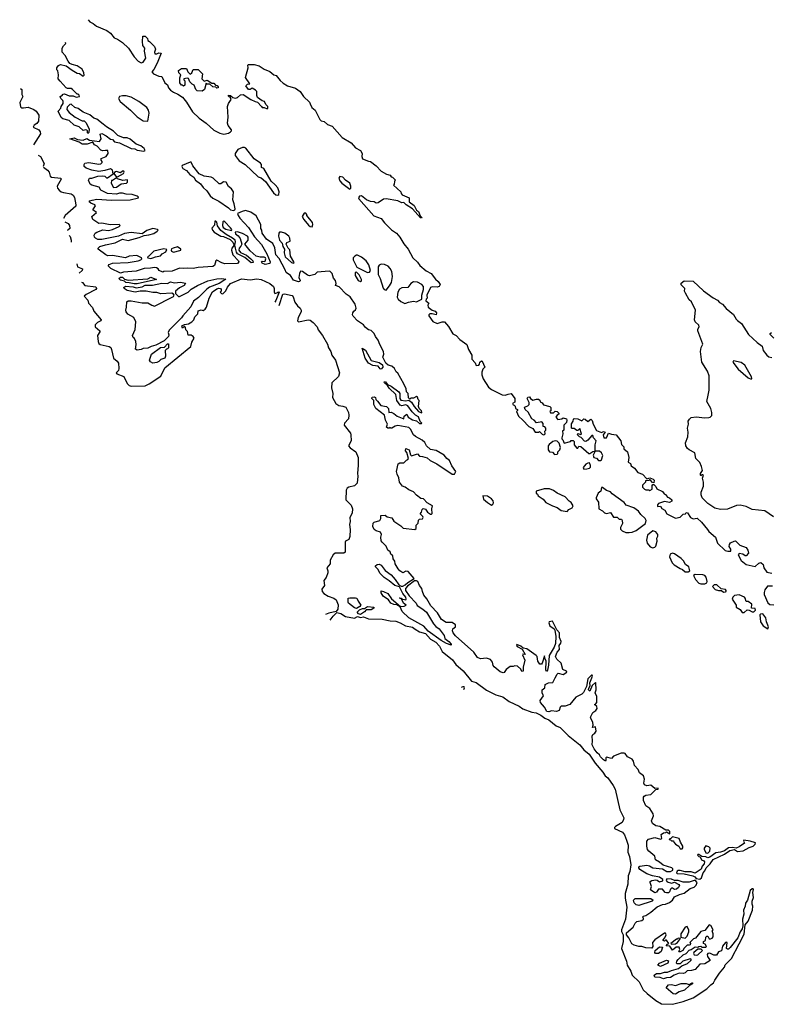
# Model space of a CAD drawing. Extents: x 2219101 to 2444320, y 201258 to 358766.
# Tile 1 of 256: x 2224521 to 2232150, y 228028 to 238036. Entities that reach past the tile are written whole.
import ezdxf

# ---------------------------------------------------------------- set-up
doc = ezdxf.new("R2010")
doc.units = 0

msp = doc.modelspace()

# ---------------------------------------------------------------- linework, layer by layer
at = {"layer": '0CON10XD'}
for points in [[(2225216, 238036), (2225235, 238014), (2225268, 237998), (2225301, 237971), (2225407, 237925), (2225445, 237899), (2225482, 237852), (2225515, 237839), (2225565, 237805), (2225626, 237745), (2225685, 237657), (2225725, 237614), (2225755, 237597), (2225776, 237604), (2225802, 237645), (2225791, 237715), (2225793, 237745), (2225774, 237775), (2225770, 237815), (2225772, 237868), (2225797, 237867), (2225820, 237845), (2225824, 237824), (2225840, 237815), (2225890, 237765), (2225900, 237735), (2225890, 237705), (2225895, 237690), (2225915, 237688), (2225935, 237700), (2225960, 237695), (2225920, 237595), (2225885, 237530), (2225863, 237507), (2225880, 237485), (2225935, 237463), (2225965, 237460), (2225998, 237395), (2226022, 237375), (2226034, 237345), (2226055, 237321), (2226085, 237299), (2226130, 237280), (2226175, 237249), (2226217, 237197), (2226278, 237098), (2226344, 237034), (2226415, 236984), (2226493, 236913), (2226555, 236884), (2226595, 236874), (2226645, 236884), (2226663, 236895), (2226673, 236905), (2226673, 236915), (2226640, 236960), (2226632, 236985), (2226639, 237045), (2226632, 237155), (2226642, 237185), (2226669, 237225), (2226663, 237243), (2226645, 237260), (2226645, 237270), (2226665, 237267), (2226686, 237246), (2226715, 237239), (2226736, 237244), (2226765, 237271), (2226794, 237274), (2226872, 237225), (2226915, 237203), (2226939, 237199), (2226980, 237155), (2226985, 237142), (2227005, 237142), (2227035, 237130), (2227042, 237138), (2227042, 237155), (2227022, 237175), (2227008, 237205), (2226985, 237210), (2226938, 237245), (2226930, 237265), (2226930, 237305), (2226919, 237319), (2226885, 237340), (2226865, 237328), (2226845, 237328), (2226820, 237365), (2226835, 237380), (2226860, 237385), (2226817, 237447), (2226842, 237545), (2226840, 237575), (2226845, 237580), (2226905, 237580), (2226955, 237568), (2227005, 237532), (2227065, 237509), (2227104, 237474), (2227129, 237469), (2227168, 237418), (2227200, 237390), (2227242, 237362), (2227325, 237340), (2227373, 237305), (2227406, 237256), (2227465, 237197), (2227472, 237182), (2227492, 237145), (2227525, 237117), (2227570, 237020), (2227585, 237008), (2227615, 237001), (2227651, 236971), (2227697, 236955), (2227800, 236840), (2227890, 236785), (2227933, 236733), (2227986, 236705), (2228002, 236675), (2227997, 236645), (2228005, 236623), (2228065, 236597), (2228085, 236596), (2228145, 236549), (2228195, 236498), (2228250, 236465), (2228286, 236456), (2228295, 236440), (2228310, 236435), (2228340, 236405), (2228330, 236395), (2228328, 236362), (2228320, 236355), (2228396, 236286), (2228398, 236268), (2228410, 236255), (2228480, 236225), (2228480, 236185), (2228529, 236149), (2228555, 236100), (2228576, 236086), (2228592, 236042), (2228607, 236027), (2228605, 236020), (2228595, 236022), (2228514, 236114), (2228449, 236155), (2228427, 236177), (2228405, 236176), (2228364, 236194), (2228245, 236214), (2228219, 236211), (2228163, 236175), (2228145, 236170), (2228124, 236184), (2228085, 236188), (2228047, 236205), (2227995, 236246), (2227975, 236242), (2227966, 236225), (2227969, 236215), (2228122, 236042), (2228196, 236015), (2228230, 235970), (2228301, 235901), (2228351, 235865), (2228385, 235826), (2228427, 235757), (2228469, 235705), (2228516, 235616), (2228565, 235571), (2228587, 235537), (2228652, 235482), (2228702, 235455), (2228747, 235397), (2228775, 235375), (2228793, 235345), (2228786, 235325), (2228765, 235318), (2228715, 235322), (2228698, 235315), (2228658, 235235), (2228662, 235205), (2228652, 235195), (2228648, 235178), (2228680, 235155), (2228671, 235135), (2228674, 235114), (2228715, 235082), (2228745, 235073), (2228759, 235055), (2228753, 235037), (2228715, 235047), (2228690, 235045), (2228680, 235035), (2228680, 235025), (2228720, 234970), (2228765, 234947), (2228814, 234966), (2228838, 234965), (2228879, 234919), (2228924, 234844), (2228956, 234825), (2228995, 234785), (2229064, 234735), (2229084, 234685), (2229118, 234625), (2229116, 234585), (2229149, 234549), (2229162, 234522), (2229188, 234525), (2229196, 234535), (2229197, 234555), (2229215, 234570), (2229222, 234565), (2229248, 234505), (2229228, 234485), (2229217, 234453), (2229217, 234425), (2229231, 234385), (2229285, 234301), (2229315, 234277), (2229425, 234222), (2229455, 234220), (2229485, 234229), (2229516, 234236), (2229552, 234185), (2229552, 234148), (2229530, 234135), (2229535, 234120), (2229548, 234118), (2229558, 234108), (2229560, 234085), (2229580, 234075), (2229580, 234065), (2229570, 234055), (2229591, 234005), (2229636, 233966), (2229695, 233902), (2229735, 233880), (2229760, 233845), (2229795, 233842), (2229805, 233850), (2229832, 233822), (2229845, 233817), (2229855, 233820), (2229863, 233827), (2229860, 233855), (2229867, 233863), (2229868, 233885), (2229858, 233898), (2229842, 233902), (2229842, 233932), (2229828, 233948), (2229775, 233940), (2229750, 233965), (2229725, 233978), (2229688, 234048), (2229658, 234075), (2229652, 234098), (2229685, 234111), (2229699, 234125), (2229699, 234145), (2229680, 234185), (2229685, 234198), (2229702, 234202), (2229714, 234184), (2229735, 234168), (2229775, 234180), (2229795, 234178), (2229808, 234168), (2229812, 234152), (2229830, 234140), (2229845, 234120), (2229910, 234105), (2229920, 234095), (2229918, 234062), (2229910, 234055), (2229915, 234040), (2229945, 234040), (2229965, 234058), (2229983, 234053), (2230000, 234035), (2230000, 234025), (2229984, 234016), (2229970, 233995), (2229992, 233972), (2230032, 233978), (2230045, 233988), (2230079, 233979), (2230082, 233965), (2230077, 233943), (2230050, 233915), (2230052, 233885), (2230050, 233865), (2230038, 233852), (2230041, 233825), (2230030, 233785), (2230032, 233775), (2230042, 233765), (2230055, 233732), (2230106, 233744), (2230120, 233750), (2230125, 233760), (2230145, 233760), (2230157, 233747), (2230158, 233715), (2230185, 233680), (2230195, 233680), (2230205, 233700), (2230225, 233698), (2230305, 233628), (2230315, 233628), (2230345, 233648), (2230370, 233650), (2230370, 233715), (2230380, 233755), (2230352, 233785), (2230345, 233810), (2230335, 233808), (2230295, 233762), (2230275, 233750), (2230263, 233753), (2230228, 233788), (2230210, 233795), (2230190, 233815), (2230195, 233830), (2230225, 233820), (2230232, 233828), (2230215, 233880), (2230195, 233860), (2230185, 233860), (2230155, 233882), (2230135, 233880), (2230130, 233885), (2230131, 233929), (2230148, 233955), (2230150, 233975), (2230158, 233982), (2230195, 233980), (2230235, 233960), (2230255, 233980), (2230270, 233975), (2230295, 233952), (2230326, 233976), (2230341, 233961), (2230350, 233925), (2230385, 233862), (2230435, 233840), (2230455, 233850), (2230470, 233845), (2230450, 233815), (2230458, 233785), (2230484, 233786), (2230505, 233832), (2230535, 233822), (2230585, 233818), (2230632, 233755), (2230639, 233719), (2230662, 233695), (2230660, 233675), (2230697, 233645), (2230712, 233585), (2230705, 233540), (2230730, 233525), (2230735, 233500), (2230769, 233479), (2230802, 233432), (2230850, 233415), (2230895, 233370), (2230925, 233378), (2230960, 233365), (2230970, 233355), (2230965, 233330), (2230952, 233332), (2230928, 233358), (2230922, 233358), (2230917, 233353), (2230882, 233348), (2230880, 233335), (2230850, 233305), (2230850, 233285), (2230870, 233265), (2230885, 233258), (2230917, 233257), (2230925, 233250), (2230948, 233265), (2230948, 233302), (2230955, 233310), (2230965, 233310), (2230985, 233290), (2230997, 233267), (2231055, 233242), (2231072, 233215), (2231085, 233210), (2231105, 233182), (2231127, 233177), (2231150, 233155), (2231148, 233142), (2231125, 233128), (2231075, 233139), (2231015, 233117), (2231003, 233105), (2231005, 233088), (2231035, 233090), (2231047, 233067), (2231079, 233049), (2231097, 233015), (2231185, 232969), (2231235, 232978), (2231265, 233010), (2231288, 233012), (2231295, 233028), (2231310, 233025), (2231340, 232975), (2231365, 232964), (2231405, 232968), (2231450, 232930), (2231513, 232855), (2231524, 232834), (2231592, 232775), (2231613, 232715), (2231692, 232642), (2231717, 232633), (2231750, 232635), (2231748, 232655), (2231732, 232682), (2231735, 232702), (2231745, 232717), (2231783, 232737), (2231795, 232738), (2231840, 232695), (2231905, 232670), (2231923, 232645), (2231930, 232615), (2231905, 232588), (2231895, 232587), (2231872, 232602)], [(2228263, 233883), (2228250, 233895), (2228260, 233925), (2228238, 233965), (2228228, 234015), (2228140, 234085), (2228122, 234125), (2228120, 234165), (2228100, 234185), (2228105, 234200), (2228125, 234202), (2228136, 234196), (2228140, 234175), (2228159, 234159), (2228193, 234113), (2228250, 234105), (2228268, 234085), (2228273, 234043), (2228295, 234048), (2228324, 234034), (2228356, 234006), (2228425, 233980), (2228430, 234005), (2228457, 234027), (2228470, 233995), (2228515, 233970), (2228555, 233958), (2228585, 233933), (2228605, 233930), (2228608, 233935), (2228593, 233953), (2228575, 234000), (2228545, 234016), (2228509, 234049), (2228465, 234111), (2228445, 234122), (2228405, 234111), (2228388, 234118), (2228354, 234164), (2228344, 234225), (2228275, 234290), (2228259, 234319), (2228228, 234345), (2228224, 234356), (2228238, 234355), (2228258, 234328), (2228295, 234311), (2228375, 234254), (2228384, 234235), (2228384, 234184), (2228395, 234169), (2228445, 234163), (2228475, 234170), (2228490, 234160), (2228505, 234150), (2228532, 234105), (2228573, 234055), (2228605, 234040), (2228610, 234045), (2228605, 234060), (2228580, 234085), (2228573, 234103), (2228580, 234165), (2228570, 234175), (2228565, 234200), (2228553, 234207), (2228525, 234190), (2228495, 234190), (2228485, 234180), (2228472, 234192), (2228470, 234235), (2228453, 234253), (2228448, 234285), (2228426, 234335), (2228365, 234443), (2228347, 234457), (2228330, 234490), (2228305, 234516), (2228265, 234523), (2228244, 234544), (2228212, 234605), (2228223, 234635), (2228218, 234665), (2228181, 234735), (2228165, 234780), (2228137, 234817), (2228124, 234845), (2228095, 234877), (2228065, 234884), (2228035, 234909), (2228016, 234936), (2227955, 234974), (2227911, 235021), (2227904, 235035), (2227907, 235055), (2227917, 235073), (2227934, 235086), (2227941, 235105), (2227931, 235145), (2227879, 235219), (2227838, 235245), (2227769, 235319), (2227741, 235331), (2227730, 235335), (2227737, 235353), (2227732, 235385), (2227709, 235409), (2227696, 235456), (2227677, 235475), (2227665, 235479), (2227545, 235470), (2227522, 235445), (2227465, 235434), (2227445, 235438), (2227395, 235478), (2227375, 235480), (2227364, 235456), (2227358, 235415), (2227373, 235385), (2227368, 235375), (2227355, 235370), (2227305, 235390), (2227275, 235437), (2227228, 235468), (2227219, 235495), (2227158, 235608), (2227125, 235645), (2227116, 235716), (2227095, 235761), (2227028, 235805), (2226986, 235865), (2226982, 235895), (2226972, 235915), (2226972, 235955), (2226925, 236041), (2226871, 236081), (2226815, 236095), (2226782, 236088), (2226736, 236065), (2226740, 236045), (2226758, 236018), (2226845, 235923), (2226909, 235829), (2226980, 235750), (2227034, 235655), (2227066, 235575), (2227063, 235557), (2227017, 235547), (2226985, 235560), (2226978, 235575), (2226985, 235582), (2227005, 235577), (2227017, 235583), (2227024, 235605), (2227020, 235615), (2227005, 235623), (2226965, 235621), (2226925, 235634), (2226865, 235687), (2226808, 235755), (2226843, 235795), (2226842, 235825), (2226835, 235836), (2226785, 235862), (2226735, 235881), (2226710, 235875), (2226715, 235860), (2226740, 235840), (2226761, 235811), (2226778, 235755), (2226770, 235735), (2226751, 235715), (2226748, 235695), (2226765, 235670), (2226825, 235644), (2226871, 235605), (2226890, 235585), (2226893, 235567), (2226873, 235565), (2226808, 235618), (2226736, 235655), (2226725, 235672), (2226714, 235714), (2226707, 235745), (2226713, 235777), (2226710, 235795), (2226685, 235817), (2226621, 235851), (2226564, 235894), (2226530, 235940), (2226525, 235978), (2226515, 235988), (2226505, 235988), (2226502, 235948), (2226474, 235916), (2226480, 235895), (2226498, 235878), (2226565, 235837), (2226592, 235832), (2226661, 235801), (2226686, 235776), (2226700, 235745), (2226677, 235715), (2226674, 235695), (2226689, 235645), (2226746, 235585), (2226749, 235575), (2226735, 235557), (2226605, 235553), (2226574, 235564), (2226525, 235592), (2226514, 235586), (2226502, 235538), (2226484, 235526), (2226335, 235517), (2226284, 235506), (2226225, 235512), (2226184, 235506), (2226145, 235511), (2226071, 235479), (2225985, 235477), (2225975, 235470), (2225940, 235485), (2225928, 235505), (2225912, 235515), (2225892, 235518), (2225851, 235511), (2225785, 235507), (2225705, 235480), (2225575, 235469), (2225545, 235458), (2225448, 235508), (2225422, 235535), (2225431, 235549), (2225465, 235562), (2225625, 235569), (2225725, 235586), (2225752, 235595), (2225762, 235605), (2225760, 235615), (2225712, 235638), (2225635, 235631), (2225595, 235614), (2225465, 235640), (2225417, 235637), (2225397, 235645), (2225319, 235705), (2225319, 235715), (2225335, 235729), (2225395, 235749), (2225493, 235767), (2225565, 235806), (2225625, 235792), (2225735, 235822), (2225786, 235844), (2225835, 235850), (2225885, 235864), (2225920, 235885), (2225930, 235895), (2225922, 235902), (2225875, 235912), (2225815, 235892), (2225765, 235859), (2225654, 235874), (2225585, 235862), (2225525, 235834), (2225355, 235803), (2225315, 235803), (2225291, 235815), (2225281, 235825), (2225278, 235845), (2225289, 235865), (2225304, 235875), (2225365, 235900), (2225425, 235894), (2225465, 235903), (2225533, 235935), (2225542, 235945), (2225533, 235953), (2225440, 235950), (2225355, 235967), (2225325, 235966), (2225266, 236005), (2225254, 236035), (2225303, 236075), (2225264, 236105), (2225291, 236145), (2225286, 236155), (2225245, 236170), (2225229, 236185), (2225234, 236196), (2225257, 236203), (2225305, 236211), (2225455, 236202), (2225645, 236204), (2225728, 236225), (2225727, 236235), (2225715, 236242), (2225665, 236258), (2225602, 236262), (2225565, 236272), (2225535, 236272), (2225505, 236263), (2225415, 236270), (2225345, 236302), (2225330, 236335), (2225254, 236354), (2225238, 236365), (2225222, 236405), (2225230, 236425), (2225255, 236426), (2225315, 236446), (2225365, 236450), (2225386, 236446), (2225405, 236428), (2225415, 236428), (2225472, 236468), (2225463, 236505), (2225445, 236519), (2225388, 236502), (2225325, 236494), (2225255, 236506), (2225196, 236526), (2225176, 236545), (2225176, 236565), (2225184, 236576), (2225225, 236584), (2225325, 236567), (2225345, 236570), (2225360, 236585), (2225360, 236595), (2225348, 236608), (2225350, 236625), (2225400, 236645), (2225420, 236675), (2225418, 236708), (2225394, 236706), (2225365, 236703), (2225345, 236710), (2225310, 236750), (2225283, 236765), (2225265, 236792), (2225208, 236772), (2225155, 236772), (2225125, 236791), (2225032, 236825), (2225075, 236836), (2225109, 236819), (2225165, 236811), (2225205, 236827), (2225232, 236812), (2225332, 236798), (2225350, 236825), (2225338, 236872), (2225355, 236878), (2225400, 236855), (2225443, 236823), (2225465, 236818), (2225485, 236793), (2225535, 236786), (2225655, 236727), (2225693, 236723), (2225715, 236711), (2225782, 236698), (2225797, 236705), (2225785, 236727), (2225752, 236755), (2225705, 236771), (2225643, 236823), (2225615, 236834), (2225575, 236834), (2225520, 236860), (2225475, 236904), (2225405, 236946), (2225371, 236975), (2225305, 237024), (2225275, 237036), (2225235, 237069), (2225165, 237097), (2225115, 237133), (2225082, 237145), (2225045, 237178), (2225030, 237175), (2225004, 237146), (2225002, 237122), (2225024, 237094), (2225086, 237046), (2225155, 237008), (2225175, 237008), (2225195, 236992), (2225227, 236925), (2225225, 236890), (2225215, 236880), (2225210, 236885), (2225212, 236905), (2225205, 236912), (2225195, 236917), (2225165, 236910), (2225126, 236946), (2225075, 236963), (2225025, 237012), (2224958, 237028), (2224943, 237043), (2224913, 237105), (2224940, 237135), (2224942, 237155), (2224962, 237185), (2224963, 237203), (2224960, 237215), (2224940, 237235), (2224932, 237258), (2224948, 237262), (2224962, 237278), (2224975, 237282), (2225025, 237262), (2225065, 237262), (2225095, 237248), (2225130, 237255), (2225125, 237270), (2225115, 237280), (2225105, 237280), (2225058, 237328), (2225045, 237337), (2225007, 237337), (2224994, 237344), (2224931, 237411), (2224912, 237435), (2224917, 237475), (2224910, 237515), (2224900, 237525), (2224900, 237545), (2224915, 237570), (2224935, 237582), (2224995, 237568), (2225053, 237523), (2225105, 237494), (2225128, 237488), (2225165, 237462), (2225177, 237473), (2225173, 237495), (2225155, 237533), (2225105, 237567), (2225055, 237579), (2225032, 237592), (2225014, 237614), (2224985, 237672), (2224953, 237705), (2224953, 237747), (2224965, 237770), (2224990, 237795), (2224987, 237803)], [(2226375, 237310), (2226325, 237312), (2226312, 237325), (2226295, 237370), (2226275, 237380), (2226250, 237405), (2226237, 237437), (2226225, 237442), (2226190, 237435), (2226190, 237425), (2226200, 237415), (2226198, 237372), (2226185, 237360), (2226175, 237370), (2226165, 237370), (2226150, 237395), (2226150, 237445), (2226160, 237475), (2226140, 237495), (2226135, 237520), (2226165, 237540), (2226215, 237540), (2226230, 237505), (2226255, 237482), (2226272, 237495), (2226285, 237530), (2226335, 237530), (2226380, 237485), (2226372, 237435), (2226395, 237410), (2226425, 237420), (2226475, 237390), (2226495, 237390), (2226512, 237372), (2226528, 237368), (2226540, 237355), (2226540, 237345), (2226525, 237340), (2226515, 237350), (2226483, 237353), (2226455, 237380), (2226425, 237380), (2226415, 237390), (2226400, 237325), (2226375, 237310)], [(2224529, 237338), (2224543, 237325), (2224544, 237274), (2224552, 237255), (2224521, 237195), (2224529, 237149), (2224541, 237141), (2224560, 237140), (2224606, 237146), (2224665, 237122), (2224689, 237105), (2224715, 237065), (2224712, 237005), (2224695, 236982), (2224667, 236965), (2224658, 236945), (2224715, 236918), (2224731, 236895), (2224734, 236875), (2224662, 236763)], [(2225825, 237003), (2225837, 237085), (2225830, 237115), (2225812, 237145), (2225732, 237205), (2225655, 237247), (2225605, 237262), (2225565, 237263), (2225534, 237255), (2225524, 237235), (2225542, 237205), (2225647, 237117), (2225715, 237048), (2225775, 237008), (2225825, 237003)], [(2227145, 236252), (2227155, 236260), (2227160, 236285), (2227146, 236326), (2227119, 236359), (2227077, 236395), (2227003, 236523), (2226980, 236535), (2226978, 236565), (2226969, 236579), (2226905, 236620), (2226821, 236731), (2226805, 236738), (2226785, 236736), (2226739, 236715), (2226711, 236675), (2226710, 236655), (2226753, 236603), (2226814, 236565), (2226945, 236438), (2226975, 236428), (2227020, 236390), (2227102, 236275), (2227125, 236257), (2227145, 236252)], [(2224709, 236659), (2224733, 236645), (2224770, 236575), (2224761, 236543)], [(2226695, 236095), (2226708, 236102), (2226712, 236115), (2226702, 236165), (2226686, 236204), (2226693, 236285), (2226675, 236318), (2226645, 236340), (2226620, 236385), (2226592, 236388), (2226565, 236368), (2226548, 236368), (2226487, 236425), (2226466, 236436), (2226395, 236444), (2226345, 236470), (2226282, 236552), (2226265, 236587), (2226255, 236588), (2226173, 236555), (2226169, 236545), (2226179, 236525), (2226215, 236504), (2226252, 236462), (2226290, 236435), (2226307, 236405), (2226359, 236369), (2226385, 236331), (2226423, 236295), (2226456, 236246), (2226483, 236223), (2226545, 236193), (2226644, 236125), (2226665, 236104), (2226695, 236095)], [(2224764, 236538), (2224805, 236508), (2224820, 236485), (2224832, 236445), (2224845, 236437), (2224938, 236425), (2224943, 236415), (2224903, 236345), (2224907, 236325), (2224922, 236302), (2224942, 236285), (2224965, 236278), (2225045, 236266), (2225065, 236251), (2225078, 236228), (2225093, 236155), (2225091, 236139), (2224984, 236045), (2224968, 236015)], [(2225515, 236440), (2225576, 236474), (2225582, 236485), (2225580, 236495), (2225565, 236497), (2225545, 236480), (2225505, 236492), (2225495, 236490), (2225482, 236478), (2225480, 236465), (2225502, 236442), (2225515, 236440)], [(2225475, 236330), (2225505, 236333), (2225554, 236366), (2225607, 236373), (2225618, 236385), (2225618, 236408), (2225571, 236401), (2225515, 236420), (2225505, 236430), (2225465, 236400), (2225455, 236400), (2225450, 236375), (2225475, 236330)], [(2227875, 236314), (2227888, 236325), (2227887, 236345), (2227875, 236373), (2227832, 236405), (2227806, 236436), (2227775, 236442), (2227766, 236425), (2227775, 236397), (2227795, 236374), (2227875, 236314)], [(2226675, 235893), (2226676, 235905), (2226665, 235922), (2226605, 235980), (2226595, 235987), (2226587, 235983), (2226582, 235945), (2226589, 235925), (2226615, 235906), (2226675, 235893)], [(2227495, 235932), (2227500, 235955), (2227496, 235976), (2227440, 236045), (2227440, 236055), (2227428, 236068), (2227412, 236068), (2227392, 236035), (2227408, 236005), (2227455, 235949), (2227475, 235934), (2227495, 235932)], [(2224979, 235982), (2225013, 235965), (2225029, 235945), (2225030, 235915), (2225012, 235898), (2225007, 235894)], [(2225023, 235844), (2225035, 235832), (2225046, 235795), (2225043, 235776)], [(2227305, 235560), (2227310, 235565), (2227308, 235575), (2227273, 235633), (2227267, 235697), (2227250, 235715), (2227230, 235755), (2227235, 235770), (2227270, 235785), (2227266, 235815), (2227255, 235837), (2227217, 235865), (2227183, 235877), (2227163, 235877), (2227154, 235866), (2227151, 235835), (2227163, 235795), (2227190, 235765), (2227195, 235730), (2227212, 235705), (2227210, 235665), (2227220, 235625), (2227285, 235568), (2227305, 235560)], [(2225855, 235610), (2225875, 235614), (2225903, 235627), (2225952, 235635), (2225970, 235655), (2226008, 235675), (2226015, 235700), (2225985, 235708), (2225885, 235683), (2225835, 235632), (2225820, 235625), (2225824, 235614), (2225855, 235610)], [(2226085, 235674), (2226150, 235690), (2226158, 235695), (2226158, 235705), (2226125, 235726), (2226080, 235715), (2226064, 235706), (2226060, 235695), (2226064, 235684), (2226085, 235674)], [(2228055, 235468), (2228075, 235471), (2228086, 235485), (2228070, 235545), (2228041, 235585), (2227995, 235622), (2227955, 235641), (2227945, 235644), (2227926, 235634), (2227912, 235615), (2227910, 235595), (2227949, 235519), (2228055, 235468)], [(2225101, 235555), (2225110, 235525), (2225160, 235505), (2225157, 235485), (2225125, 235459)], [(2228245, 235288), (2228280, 235330), (2228301, 235365), (2228311, 235425), (2228304, 235475), (2228288, 235508), (2228265, 235532), (2228229, 235549), (2228195, 235551), (2228175, 235541), (2228166, 235525), (2228164, 235445), (2228186, 235405), (2228215, 235308), (2228225, 235293), (2228245, 235288)], [(2225148, 235369), (2225158, 235365), (2225184, 235334), (2225295, 235320), (2225303, 235305), (2225295, 235294), (2225196, 235244), (2225178, 235225), (2225213, 235185), (2225222, 235155), (2225261, 235111), (2225274, 235074), (2225348, 234985), (2225346, 234974), (2225313, 234957), (2225288, 234935), (2225288, 234915), (2225337, 234875), (2225335, 234862), (2225311, 234825), (2225319, 234765), (2225327, 234745), (2225340, 234735), (2225432, 234715), (2225446, 234705), (2225456, 234685), (2225476, 234595), (2225513, 234565), (2225525, 234545), (2225530, 234490), (2225525, 234469), (2225503, 234445), (2225508, 234435), (2225578, 234408), (2225615, 234337), (2225635, 234319), (2225655, 234311), (2225795, 234315), (2225838, 234335), (2225955, 234413), (2225995, 234497), (2226262, 234715), (2226272, 234758), (2226295, 234800), (2226285, 234817), (2226265, 234830), (2226235, 234830), (2226227, 234867), (2226210, 234885), (2226208, 234908), (2226195, 234920), (2226175, 234900), (2226170, 234925), (2226195, 234938), (2226237, 234943), (2226272, 234965), (2226290, 234985), (2226300, 235015), (2226331, 235045), (2226334, 235076), (2226365, 235088), (2226385, 235080), (2226405, 235092), (2226420, 235115), (2226446, 235205), (2226481, 235269), (2226525, 235299), (2226545, 235306), (2226563, 235303), (2226570, 235295), (2226570, 235275), (2226560, 235265), (2226572, 235252), (2226585, 235250), (2226615, 235280), (2226632, 235318), (2226665, 235355), (2226775, 235403), (2226863, 235393), (2226932, 235402), (2226974, 235394), (2227062, 235355), (2227100, 235325), (2227109, 235305), (2227107, 235267), (2227113, 235253), (2227135, 235258), (2227145, 235268), (2227155, 235270), (2227158, 235265), (2227125, 235182), (2227115, 235164)], [(2225685, 235350), (2225635, 235363), (2225600, 235365), (2225585, 235378), (2225545, 235388), (2225530, 235405), (2225545, 235418), (2225565, 235418), (2225588, 235398), (2225625, 235390), (2225825, 235402), (2225855, 235418), (2225910, 235395), (2225715, 235352), (2225685, 235350)], [(2225715, 234677), (2225698, 234688), (2225706, 234736), (2225703, 234765), (2225687, 234795), (2225673, 234805), (2225667, 234825), (2225694, 234886), (2225702, 234965), (2225680, 235010), (2225622, 235042), (2225604, 235065), (2225599, 235085), (2225608, 235115), (2225611, 235169), (2225625, 235177), (2225655, 235177), (2225765, 235159), (2225825, 235159), (2225863, 235133), (2225893, 235123), (2226072, 235215), (2226086, 235224), (2226090, 235235), (2226086, 235246), (2226066, 235256), (2225955, 235251), (2225915, 235262), (2225875, 235262), (2225805, 235277), (2225745, 235276), (2225694, 235266), (2225612, 235285), (2225583, 235305), (2225581, 235315), (2225595, 235326), (2225675, 235319), (2225705, 235310), (2225765, 235321), (2225795, 235336), (2225825, 235336), (2225872, 235338), (2225965, 235359), (2226025, 235356), (2226055, 235370), (2226095, 235362), (2226155, 235368), (2226205, 235358), (2226192, 235335), (2226145, 235309), (2226104, 235275), (2226104, 235254), (2226134, 235224), (2226145, 235221), (2226235, 235268), (2226265, 235297), (2226327, 235333), (2226435, 235381), (2226525, 235403), (2226575, 235405), (2226615, 235398), (2226547, 235353), (2226452, 235318), (2226423, 235297), (2226338, 235212), (2226289, 235175), (2226262, 235118), (2226179, 235025), (2226166, 235004), (2226041, 234879), (2226030, 234855), (2226036, 234834), (2226034, 234816), (2225988, 234772), (2225905, 234729), (2225859, 234715), (2225825, 234697), (2225775, 234693), (2225755, 234684), (2225715, 234677)], [(2227984, 235376), (2227995, 235380), (2227996, 235395), (2227973, 235443), (2227945, 235470), (2227932, 235468), (2227932, 235435), (2227962, 235385), (2227984, 235376)], [(2228435, 235151), (2228445, 235154), (2228472, 235165), (2228524, 235174), (2228555, 235169), (2228610, 235195), (2228610, 235235), (2228626, 235295), (2228624, 235325), (2228610, 235345), (2228565, 235367), (2228525, 235372), (2228496, 235355), (2228465, 235313), (2228405, 235309), (2228383, 235297), (2228366, 235265), (2228358, 235215), (2228368, 235195), (2228395, 235171), (2228435, 235151)], [(2232182, 232982), (2232095, 233043), (2231966, 233056), (2231905, 233088), (2231845, 233102), (2231805, 233098), (2231715, 233061), (2231645, 233058), (2231585, 233072), (2231565, 233083), (2231515, 233119), (2231458, 233175), (2231449, 233205), (2231448, 233232), (2231470, 233295), (2231471, 233335), (2231460, 233375), (2231470, 233405), (2231465, 233410), (2231455, 233410), (2231445, 233400), (2231440, 233405), (2231440, 233425), (2231460, 233455), (2231452, 233495), (2231434, 233534), (2231392, 233575), (2231382, 233635), (2231325, 233663), (2231309, 233679), (2231291, 233705), (2231288, 233735), (2231312, 233795), (2231314, 233844), (2231307, 233885), (2231319, 233925), (2231316, 233955), (2231329, 233975), (2231345, 233991), (2231395, 234000), (2231485, 233988), (2231525, 233991), (2231538, 233995), (2231556, 234014), (2231556, 234045), (2231546, 234085), (2231504, 234155), (2231520, 234220), (2231528, 234272), (2231528, 234415), (2231513, 234465), (2231455, 234555), (2231442, 234665), (2231446, 234704), (2231463, 234737), (2231414, 234875), (2231415, 234890), (2231428, 234915), (2231425, 234930), (2231387, 234965), (2231380, 234985), (2231390, 235085), (2231348, 235168), (2231327, 235187), (2231288, 235255), (2231278, 235275), (2231280, 235305), (2231245, 235340), (2231243, 235357), (2231275, 235380), (2231365, 235378), (2231470, 235280), (2231568, 235208), (2231613, 235185), (2231635, 235160), (2231665, 235143), (2231702, 235102), (2231775, 235041), (2231803, 234993), (2231818, 234978), (2231858, 234948), (2231930, 234835), (2232015, 234754), (2232066, 234716), (2232076, 234675), (2232115, 234627), (2232135, 234610), (2232165, 234602)], [(2227160, 235131), (2227197, 235245), (2227212, 235248), (2227291, 235231), (2227300, 235220), (2227319, 235165), (2227345, 235128), (2227373, 235105), (2227383, 235085), (2227381, 235065), (2227352, 235008), (2227344, 234974), (2227356, 234966), (2227454, 234986), (2227475, 234983), (2227505, 234959), (2227543, 234915), (2227554, 234884), (2227599, 234825), (2227648, 234738), (2227659, 234699), (2227682, 234665), (2227695, 234625), (2227731, 234575), (2227770, 234445), (2227761, 234409), (2227694, 234345), (2227691, 234295), (2227704, 234235), (2227702, 234195), (2227734, 234134), (2227765, 234115), (2227805, 234109), (2227836, 234096), (2227864, 234045), (2227868, 234015), (2227862, 233978), (2227824, 233935), (2227819, 233915), (2227883, 233835), (2227888, 233818), (2227891, 233755), (2227864, 233705), (2227879, 233685), (2227938, 233645), (2227960, 233585), (2227961, 233509), (2227954, 233425), (2227958, 233395), (2227951, 233325), (2227925, 233299), (2227867, 233285), (2227849, 233275), (2227841, 233255), (2227836, 233155), (2227891, 233101), (2227904, 233065), (2227899, 233021), (2227878, 232975), (2227879, 232935), (2227873, 232905), (2227881, 232855), (2227877, 232783), (2227866, 232754), (2227834, 232735), (2227828, 232725), (2227830, 232625), (2227815, 232612), (2227728, 232612), (2227707, 232595), (2227678, 232542), (2227676, 232505), (2227642, 232465), (2227653, 232435), (2227653, 232415), (2227637, 232365), (2227614, 232336), (2227620, 232285), (2227592, 232248), (2227596, 232225), (2227613, 232205), (2227657, 232175), (2227715, 232156), (2227738, 232138), (2227758, 232088), (2227755, 232045), (2227739, 232021), (2227662, 232005), (2227628, 231991)], [(2232185, 234800), (2232150, 234835), (2232150, 234845), (2232162, 234858)], [(2225876, 234546), (2225849, 234559), (2225840, 234575), (2225861, 234635), (2225952, 234705), (2225992, 234708), (2226025, 234740), (2226035, 234740), (2226035, 234700), (2226025, 234690), (2226012, 234688), (2226000, 234675), (2226003, 234615), (2225998, 234595), (2225955, 234581), (2225935, 234562), (2225915, 234553), (2225876, 234546)], [(2228195, 234484), (2228185, 234488), (2228165, 234515), (2228112, 234522), (2228065, 234546), (2228031, 234595), (2228003, 234697), (2228036, 234676), (2228092, 234572), (2228175, 234552), (2228209, 234529), (2228212, 234505), (2228195, 234484)], [(2231955, 234383), (2231962, 234388), (2231959, 234405), (2231892, 234525), (2231855, 234550), (2231775, 234570), (2231770, 234555), (2231822, 234485), (2231925, 234396), (2231955, 234383)], [(2230952, 228655), (2230957, 228615), (2230945, 228600), (2230885, 228602), (2230845, 228616), (2230814, 228614), (2230768, 228628), (2230744, 228644), (2230735, 228658), (2230713, 228705), (2230690, 228735), (2230688, 228755), (2230755, 228812), (2230777, 228853), (2230795, 228870), (2230845, 228880), (2230860, 228895), (2230860, 228905), (2230850, 228915), (2230860, 228925), (2230885, 228932), (2230936, 228964), (2231001, 229019), (2231055, 229043), (2231085, 229046), (2231125, 229062), (2231157, 229085), (2231175, 229119), (2231226, 229144), (2231275, 229159), (2231335, 229204), (2231375, 229218), (2231395, 229238), (2231406, 229265), (2231385, 229291), (2231325, 229271), (2231265, 229270), (2231215, 229288), (2231175, 229286), (2231145, 229301), (2231100, 229305), (2231090, 229285), (2231103, 229273), (2231145, 229258), (2231175, 229268), (2231222, 229245), (2231228, 229235), (2231217, 229215), (2231195, 229200), (2231175, 229196), (2231155, 229210), (2231145, 229210), (2231135, 229200), (2231125, 229172), (2231115, 229162), (2231095, 229160), (2231082, 229165), (2231055, 229198), (2231015, 229198), (2230995, 229168), (2230975, 229162), (2230933, 229193), (2230942, 229225), (2230928, 229265), (2230930, 229275), (2230945, 229288), (2230985, 229294), (2231001, 229291), (2231025, 229273), (2231058, 229282), (2231058, 229295), (2231025, 229320), (2230954, 229334), (2230895, 229354), (2230825, 229400), (2230813, 229415), (2230814, 229426), (2230825, 229432), (2230895, 229442), (2230922, 229435), (2230955, 229416), (2231055, 229404), (2231098, 229378), (2231135, 229377), (2231159, 229391), (2231160, 229405), (2231149, 229415), (2231062, 229442), (2231023, 229473), (2230982, 229495), (2230978, 229535), (2230914, 229584), (2230902, 229602), (2230894, 229635), (2230894, 229686), (2230912, 229708), (2230975, 229724), (2231035, 229708), (2231048, 229715), (2231042, 229755), (2231065, 229770), (2231087, 229773), (2231095, 229780), (2231128, 229762), (2231128, 229785), (2231115, 229798), (2231088, 229798), (2231026, 229836), (2230985, 229843), (2230953, 229865), (2230944, 229894), (2230964, 229945), (2230959, 229965), (2230925, 230017), (2230884, 230045), (2230860, 230100), (2230860, 230135), (2230867, 230145), (2230885, 230154), (2230935, 230159), (2230985, 230210), (2231010, 230215), (2231010, 230225), (2230975, 230222), (2230935, 230257), (2230895, 230250), (2230870, 230260), (2230864, 230275), (2230871, 230315), (2230862, 230352), (2230822, 230382), (2230806, 230415), (2230771, 230455), (2230759, 230499), (2230745, 230520), (2230700, 230545), (2230675, 230578), (2230665, 230582), (2230635, 230580), (2230555, 230550), (2230535, 230528), (2230485, 230540), (2230478, 230535), (2230480, 230505), (2230475, 230500), (2230455, 230512), (2230424, 230545), (2230414, 230564), (2230389, 230585), (2230359, 230625), (2230340, 230665), (2230343, 230705), (2230338, 230755), (2230345, 230770), (2230368, 230785), (2230381, 230805), (2230375, 230850), (2230360, 230845), (2230343, 230843), (2230350, 230865), (2230346, 230896), (2230328, 230925), (2230323, 230945), (2230347, 230995), (2230377, 231015), (2230390, 231035), (2230388, 231055), (2230362, 231075), (2230375, 231080), (2230387, 231095), (2230386, 231156), (2230371, 231195), (2230380, 231225), (2230378, 231295), (2230375, 231300), (2230340, 231270), (2230315, 231210), (2230303, 231225), (2230305, 231240), (2230320, 231265), (2230316, 231295), (2230342, 231365), (2230340, 231375), (2230332, 231375), (2230294, 231335), (2230282, 231258), (2230251, 231199), (2230235, 231182), (2230175, 231150), (2230114, 231076), (2230065, 231058), (2230023, 231057), (2230015, 231050), (2230003, 231015), (2229977, 231003), (2229925, 231011), (2229898, 231002), (2229878, 231005), (2229855, 231050), (2229815, 231095), (2229810, 231115), (2229844, 231165), (2229832, 231195), (2229832, 231225), (2229857, 231245), (2229862, 231278), (2229895, 231296), (2229941, 231299), (2229964, 231346), (2229984, 231385), (2229995, 231394), (2230045, 231381), (2230082, 231405), (2230080, 231415), (2230042, 231432), (2230023, 231495), (2229979, 231535), (2229967, 231565), (2229984, 231606), (2230008, 231635), (2230004, 231675), (2230021, 231699), (2230023, 231715), (2230007, 231757), (2230006, 231805), (2229982, 231835), (2229935, 231922), (2229903, 231917), (2229898, 231905), (2229910, 231875), (2229954, 231844), (2229960, 231830), (2229971, 231765), (2229966, 231695), (2229952, 231658), (2229901, 231575), (2229897, 231475), (2229886, 231425), (2229875, 231412), (2229867, 231425), (2229872, 231515), (2229858, 231545), (2229855, 231570), (2229831, 231495), (2229825, 231487), (2229806, 231486), (2229787, 231515), (2229782, 231562), (2229770, 231575), (2229675, 231640), (2229637, 231647), (2229615, 231669), (2229573, 231685), (2229571, 231675), (2229578, 231665), (2229629, 231639), (2229660, 231585), (2229635, 231588), (2229631, 231579), (2229654, 231525), (2229638, 231455), (2229637, 231415), (2229625, 231412), (2229613, 231433), (2229580, 231465), (2229555, 231470), (2229535, 231460), (2229505, 231460), (2229465, 231432), (2229445, 231402), (2229435, 231398), (2229405, 231407), (2229345, 231457), (2229335, 231472), (2229328, 231505), (2229305, 231532), (2229265, 231547), (2229205, 231539), (2229175, 231553), (2229138, 231608), (2228949, 231775), (2228927, 231805), (2228920, 231825), (2228925, 231844), (2228949, 231865), (2228949, 231885), (2228915, 231910), (2228855, 231910), (2228808, 231938), (2228768, 232008), (2228699, 232079), (2228658, 232148), (2228628, 232188), (2228614, 232224), (2228610, 232255), (2228583, 232285), (2228567, 232325), (2228555, 232333), (2228535, 232332), (2228462, 232278), (2228444, 232255), (2228444, 232235), (2228479, 232179), (2228550, 232105), (2228560, 232080), (2228620, 232045), (2228655, 232015), (2228727, 231897), (2228749, 231869), (2228786, 231845), (2228835, 231778), (2228843, 231745), (2228882, 231715), (2228905, 231690), (2228905, 231680), (2228860, 231695), (2228805, 231726), (2228672, 231822), (2228630, 231870), (2228477, 231955), (2228410, 232020), (2228388, 232068), (2228355, 232090), (2228325, 232091), (2228293, 232105), (2228269, 232139), (2228215, 232177), (2228195, 232210), (2228195, 232230), (2228220, 232225), (2228262, 232202), (2228299, 232149), (2228392, 232072), (2228430, 232075), (2228450, 232085), (2228423, 232105), (2228400, 232150), (2228380, 232155), (2228385, 232160), (2228400, 232155), (2228400, 232150), (2228445, 232140), (2228450, 232145), (2228447, 232165), (2228416, 232205), (2228380, 232270), (2228334, 232284), (2228275, 232334), (2228227, 232365), (2228185, 232406), (2228161, 232451), (2228137, 232475), (2228136, 232485), (2228155, 232500), (2228175, 232501), (2228195, 232493), (2228236, 232436), (2228295, 232392), (2228338, 232345), (2228373, 232293), (2228397, 232277), (2228415, 232278), (2228439, 232291), (2228465, 232316), (2228530, 232355), (2228468, 232428), (2228445, 232432), (2228415, 232413), (2228385, 232434), (2228368, 232455), (2228337, 232505), (2228333, 232533), (2228318, 232555), (2228313, 232585), (2228294, 232604), (2228286, 232626), (2228263, 232645), (2228246, 232686), (2228204, 232724), (2228195, 232740), (2228190, 232775), (2228198, 232805), (2228188, 232828), (2228145, 232840), (2228124, 232855), (2228111, 232885), (2228113, 232917), (2228125, 232928), (2228182, 232945), (2228192, 232965), (2228192, 232998), (2228235, 233000), (2228255, 232982), (2228304, 232974), (2228325, 232938), (2228395, 232892), (2228419, 232869), (2228537, 232853), (2228552, 232865), (2228552, 232898), (2228572, 232918), (2228575, 232950), (2228585, 232958), (2228615, 232962), (2228622, 232975), (2228620, 232985), (2228590, 233015), (2228605, 233030), (2228612, 233058), (2228623, 233067), (2228645, 233060), (2228665, 233032), (2228695, 233010), (2228705, 233010), (2228712, 233018), (2228710, 233065), (2228717, 233095), (2228664, 233124), (2228626, 233166), (2228598, 233168), (2228555, 233202), (2228525, 233238), (2228476, 233256), (2228438, 233285), (2228412, 233295), (2228383, 233335), (2228375, 233380), (2228356, 233416), (2228350, 233445), (2228368, 233522), (2228385, 233532), (2228425, 233533), (2228452, 233558), (2228466, 233564), (2228472, 233575), (2228456, 233636), (2228442, 233655), (2228445, 233677), (2228478, 233665), (2228493, 233613), (2228503, 233603), (2228565, 233622), (2228585, 233599), (2228615, 233597), (2228661, 233581), (2228694, 233555), (2228761, 233521), (2228918, 233415), (2228942, 233415), (2228954, 233445), (2228912, 233502), (2228888, 233555), (2228862, 233575), (2228835, 233610), (2228755, 233656), (2228695, 233668), (2228656, 233706), (2228638, 233738), (2228613, 233763), (2228545, 233798), (2228525, 233816), (2228492, 233875), (2228475, 233892), (2228365, 233911), (2228336, 233904), (2228305, 233883), (2228293, 233883), (2228285, 233890), (2228277, 233883), (2228263, 233883)], [(2229958, 233618), (2229985, 233620), (2229992, 233628), (2229990, 233645), (2230012, 233665), (2230016, 233686), (2230005, 233730), (2229985, 233752), (2229965, 233757), (2229941, 233749), (2229901, 233719), (2229894, 233706), (2229891, 233665), (2229905, 233644), (2229935, 233640), (2229958, 233618)], [(2230425, 233556), (2230435, 233562), (2230448, 233605), (2230433, 233635), (2230415, 233652), (2230370, 233650), (2230351, 233609), (2230357, 233587), (2230385, 233578), (2230405, 233557), (2230425, 233556)], [(2230255, 233468), (2230285, 233472), (2230312, 233478), (2230322, 233488), (2230322, 233505), (2230312, 233532), (2230295, 233530), (2230275, 233518), (2230248, 233485), (2230255, 233468)], [(2230682, 232822), (2230715, 232823), (2230745, 232828), (2230785, 232843), (2230880, 232915), (2230888, 232945), (2230877, 232965), (2230835, 233007), (2230812, 233042), (2230764, 233074), (2230685, 233103), (2230665, 233128), (2230542, 233215), (2230525, 233238), (2230485, 233252), (2230445, 233282), (2230435, 233280), (2230428, 233245), (2230400, 233225), (2230380, 233175), (2230380, 233165), (2230403, 233133), (2230407, 233065), (2230445, 233043), (2230464, 233024), (2230485, 233017), (2230527, 233027), (2230555, 232978), (2230595, 232978), (2230615, 232960), (2230638, 232958), (2230646, 232946), (2230647, 232915), (2230627, 232875), (2230629, 232859), (2230645, 232842), (2230682, 232822)], [(2229315, 233103), (2229329, 233111), (2229336, 233125), (2229332, 233145), (2229318, 233165), (2229275, 233193), (2229230, 233195), (2229235, 233164), (2229275, 233128), (2229315, 233103)], [(2230085, 233038), (2230104, 233056), (2230136, 233074), (2230148, 233095), (2230125, 233130), (2230105, 233142), (2230066, 233186), (2229983, 233225), (2229945, 233251), (2229905, 233266), (2229853, 233267), (2229770, 233245), (2229770, 233225), (2229783, 233213), (2229791, 233195), (2229841, 233161), (2229870, 233130), (2229935, 233094), (2229985, 233078), (2230025, 233048), (2230085, 233038)], [(2230955, 232667), (2230975, 232673), (2230986, 232684), (2230999, 232735), (2230998, 232765), (2231007, 232785), (2231007, 232805), (2230985, 232830), (2230955, 232842), (2230903, 232795), (2230893, 232745), (2230899, 232715), (2230929, 232679), (2230955, 232667)], [(2231315, 232424), (2231332, 232435), (2231321, 232475), (2231288, 232498), (2231267, 232535), (2231245, 232559), (2231175, 232607), (2231155, 232613), (2231132, 232605), (2231127, 232575), (2231154, 232515), (2231173, 232495), (2231235, 232457), (2231259, 232449), (2231285, 232424), (2231315, 232424)], [(2231872, 232602), (2231835, 232610), (2231822, 232595), (2231855, 232538), (2231905, 232500), (2231995, 232477), (2232035, 232512), (2232055, 232520), (2232078, 232498), (2232083, 232463), (2232115, 232422), (2232165, 232410)], [(2231445, 232301), (2231485, 232303), (2231505, 232312), (2231509, 232325), (2231498, 232368), (2231485, 232386), (2231465, 232393), (2231385, 232397), (2231368, 232385), (2231389, 232345), (2231425, 232310), (2231445, 232301)], [(2231675, 232218), (2231695, 232221), (2231702, 232225), (2231703, 232235), (2231695, 232243), (2231650, 232250), (2231605, 232293), (2231578, 232292), (2231562, 232275), (2231590, 232245), (2231625, 232234), (2231653, 232233), (2231675, 232218)], [(2231885, 232010), (2231916, 232036), (2231935, 232033), (2231965, 232017), (2231982, 232018), (2232000, 232035), (2231995, 232050), (2231960, 232055), (2231962, 232095), (2231925, 232122), (2231904, 232124), (2231896, 232155), (2231888, 232165), (2231835, 232191), (2231785, 232182), (2231768, 232165), (2231763, 232147), (2231802, 232085), (2231803, 232065), (2231845, 232041), (2231865, 232010), (2231885, 232010)], [(2232173, 232277), (2232123, 232277), (2232095, 232242), (2232086, 232215), (2232086, 232195), (2232125, 232109), (2232145, 232093), (2232185, 232088)], [(2227945, 232052), (2227925, 232058), (2227864, 232105), (2227859, 232115), (2227860, 232155), (2227875, 232160), (2227935, 232160), (2227948, 232155), (2227960, 232125), (2227988, 232085), (2227978, 232072), (2227945, 232052)], [(2227677, 231931), (2227707, 231973), (2227745, 232011), (2227785, 232002), (2227831, 231971), (2227925, 231954), (2227955, 231970), (2227985, 231960), (2228015, 231967), (2228065, 231945), (2228204, 231944), (2228287, 231927), (2228345, 231922), (2228387, 231907), (2228444, 231874), (2228512, 231862), (2228541, 231841), (2228583, 231813), (2228646, 231796), (2228695, 231740), (2228750, 231710), (2228789, 231669), (2228815, 231615), (2228920, 231530), (2228955, 231483), (2229028, 231418), (2229113, 231313), (2229159, 231299), (2229265, 231222), (2229362, 231175), (2229432, 231152), (2229495, 231105), (2229598, 231058), (2229635, 231033), (2229725, 230999), (2229771, 230991), (2229818, 230968), (2229857, 230937), (2229899, 230919), (2229975, 230860), (2230013, 230843), (2230095, 230760), (2230215, 230665), (2230254, 230614), (2230310, 230570), (2230370, 230480), (2230449, 230389), (2230472, 230352), (2230499, 230329), (2230552, 230252), (2230574, 230215), (2230619, 230005), (2230661, 229925), (2230659, 229905), (2230645, 229875), (2230576, 229835), (2230566, 229825), (2230566, 229815), (2230647, 229777), (2230669, 229749), (2230687, 229695), (2230707, 229645), (2230703, 229575), (2230720, 229530), (2230734, 229445), (2230722, 229378), (2230706, 229335), (2230701, 229249), (2230675, 229155), (2230675, 229108), (2230693, 229015), (2230677, 228895), (2230638, 228785), (2230639, 228769), (2230656, 228735), (2230653, 228665), (2230637, 228595), (2230689, 228465), (2230694, 228425), (2230733, 228365), (2230745, 228325), (2230816, 228256), (2230858, 228175), (2230898, 228138), (2230985, 228066), (2231045, 228034), (2231155, 228028), (2231265, 228055), (2231366, 228095), (2231504, 228185), (2231544, 228226), (2231572, 228245), (2231586, 228275), (2231635, 228345), (2231683, 228405), (2231692, 228428), (2231755, 228495), (2231835, 228642), (2231885, 228740), (2231896, 228835), (2231925, 228873), (2231969, 228985), (2231973, 229025), (2231966, 229045), (2231966, 229076), (2231978, 229115), (2231972, 229165), (2231980, 229195), (2231975, 229202), (2231965, 229203), (2231946, 229185), (2231918, 229085), (2231898, 229055), (2231896, 229024), (2231878, 228985), (2231882, 228945), (2231867, 228895), (2231871, 228825), (2231864, 228795), (2231844, 228765), (2231820, 228705), (2231743, 228605), (2231725, 228590), (2231715, 228588), (2231704, 228594), (2231710, 228655), (2231705, 228660), (2231695, 228658), (2231665, 228620), (2231655, 228572), (2231625, 228560), (2231602, 228528), (2231575, 228528), (2231535, 228548), (2231516, 228544), (2231507, 228533), (2231510, 228515), (2231540, 228475), (2231485, 228440), (2231435, 228437), (2231385, 228382), (2231349, 228371), (2231305, 228367), (2231285, 228347), (2231268, 228342), (2231225, 228344), (2231172, 228325), (2231135, 228300), (2231095, 228297), (2231065, 228287), (2231029, 228299), (2230975, 228303), (2230970, 228325), (2230995, 228342), (2231035, 228341), (2231075, 228356), (2231106, 228356), (2231145, 228371), (2231218, 228392), (2231251, 228419), (2231307, 228443), (2231342, 228475), (2231350, 228485), (2231335, 228492), (2231262, 228468), (2231235, 228438), (2231205, 228438), (2231197, 228447), (2231201, 228465), (2231215, 228482), (2231265, 228530), (2231296, 228544), (2231325, 228580), (2231346, 228584), (2231385, 228612), (2231415, 228610), (2231423, 228617), (2231445, 228620), (2231455, 228610), (2231495, 228610), (2231500, 228615), (2231488, 228638), (2231470, 228645), (2231470, 228665), (2231490, 228675), (2231495, 228710), (2231505, 228720), (2231515, 228720), (2231530, 228695), (2231543, 228693), (2231560, 228700), (2231569, 228715), (2231570, 228745), (2231560, 228775), (2231570, 228785), (2231545, 228830), (2231530, 228835), (2231483, 228777), (2231445, 228768), (2231390, 228700), (2231370, 228695), (2231332, 228658), (2231338, 228645), (2231335, 228632), (2231325, 228628), (2231305, 228630), (2231275, 228600), (2231260, 228575), (2231235, 228562), (2231225, 228560), (2231222, 228565), (2231232, 228585), (2231225, 228608), (2231192, 228608), (2231155, 228580), (2231128, 228618), (2231092, 228622), (2231105, 228640), (2231120, 228645), (2231095, 228680), (2231085, 228680), (2231075, 228670), (2231060, 228675), (2231060, 228685), (2231077, 228703), (2231092, 228735), (2231085, 228750), (2231075, 228750), (2230978, 228685), (2230952, 228655)], [(2227985, 231990), (2227965, 231998), (2227952, 232015), (2227974, 232036), (2228005, 232050), (2228025, 232050), (2228055, 232070), (2228120, 232065), (2228122, 232055), (2228095, 232038), (2228042, 232038), (2228025, 232018), (2227985, 231990)], [(2232125, 231843), (2232130, 231865), (2232110, 231915), (2232103, 231955), (2232075, 231996), (2232050, 231995), (2232042, 231988), (2232049, 231915), (2232079, 231875), (2232125, 231843)], [(2229036, 231229), (2229042, 231245), (2229040, 231255), (2229025, 231256), (2229009, 231249)], [(2231255, 229610), (2231262, 229618), (2231261, 229635), (2231238, 229675), (2231225, 229713), (2231155, 229730), (2231138, 229712), (2231122, 229708), (2231122, 229702), (2231135, 229700), (2231145, 229690), (2231165, 229690), (2231170, 229675), (2231187, 229657), (2231222, 229635), (2231235, 229610), (2231255, 229610)], [(2231435, 229300), (2231450, 229315), (2231467, 229363), (2231485, 229384), (2231499, 229415), (2231538, 229455), (2231570, 229500), (2231683, 229555), (2231739, 229591), (2231785, 229600), (2231815, 229580), (2231875, 229588), (2231935, 229621), (2231977, 229635), (2231997, 229655), (2231998, 229668), (2231945, 229686), (2231880, 229695), (2231878, 229685), (2231888, 229665), (2231832, 229628), (2231804, 229616), (2231765, 229623), (2231725, 229620), (2231685, 229587), (2231645, 229574), (2231595, 229569), (2231536, 229524), (2231515, 229518), (2231496, 229526), (2231455, 229530), (2231425, 229550), (2231415, 229550), (2231410, 229545), (2231422, 229532), (2231438, 229528), (2231452, 229495), (2231475, 229488), (2231482, 229475), (2231478, 229455), (2231458, 229432), (2231449, 229401), (2231385, 229360), (2231345, 229376), (2231285, 229373), (2231235, 229389), (2231215, 229388), (2231205, 229380), (2231198, 229365), (2231205, 229358), (2231275, 229354), (2231364, 229334), (2231383, 229325), (2231398, 229308), (2231435, 229300)], [(2231515, 229563), (2231534, 229586), (2231539, 229615), (2231525, 229630), (2231495, 229640), (2231477, 229615), (2231477, 229605), (2231495, 229568), (2231515, 229563)], [(2230815, 229034), (2230785, 229040), (2230768, 229058), (2230760, 229085), (2230775, 229102), (2230935, 229102), (2230960, 229085), (2230950, 229075), (2230815, 229034)], [(2231285, 228700), (2231305, 228720), (2231322, 228765), (2231322, 228782), (2231305, 228818), (2231285, 228812), (2231240, 228745), (2231242, 228712), (2231285, 228700)], [(2231145, 228640), (2231185, 228642), (2231208, 228655), (2231238, 228698), (2231215, 228700), (2231205, 228690), (2231195, 228690), (2231140, 228645), (2231145, 228640)], [(2231015, 228543), (2230984, 228544), (2230978, 228555), (2230980, 228575), (2231025, 228612), (2231055, 228610), (2231042, 228565), (2231015, 228543)], [(2231395, 228526), (2231415, 228532), (2231460, 228575), (2231448, 228588), (2231415, 228590), (2231374, 228556), (2231370, 228545), (2231375, 228530), (2231395, 228526)], [(2231035, 228412), (2231008, 228425), (2231024, 228446), (2231094, 228476), (2231115, 228470), (2231108, 228445), (2231035, 228412)], [(2231185, 228131), (2231163, 228133), (2231090, 228195), (2231114, 228226), (2231145, 228230), (2231185, 228220), (2231245, 228239), (2231295, 228238), (2231325, 228230), (2231355, 228248), (2231360, 228245), (2231358, 228235), (2231330, 228220), (2231277, 228173), (2231225, 228156), (2231185, 228131)]]:
    msp.add_lwpolyline(points, dxfattribs=at)

doc.saveas('drawing.dxf')
